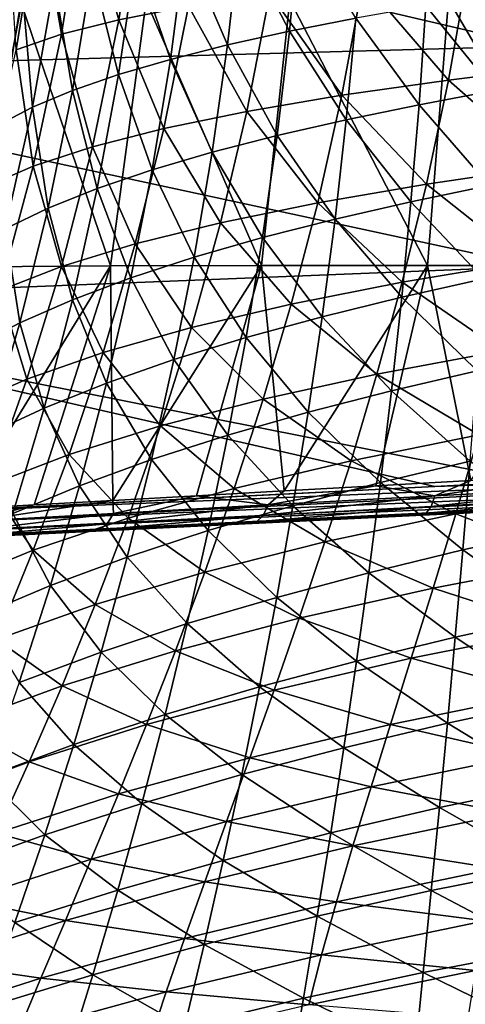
# Model space of a CAD drawing. Header units: metres. Extents: x -28 to 111, y -27 to 27.
# Tile 23 of 55: x 27.67 to 32.72, y -15.98 to -4.81. Entities that reach past the tile are written whole.
import ezdxf

# ---------------------------------------------------------------- set-up
doc = ezdxf.new("R2010")
doc.units = ezdxf.units.M
doc.layers.add('solid_13061041_XXX', color=7, linetype='CONTINUOUS')

msp = doc.modelspace()

# ---------------------------------------------------------------- linework, layer by layer
at = {"layer": 'solid_13061041_XXX'}
for points in [[(33.510155, -5.105818, 35.028637), (33.510235, -2.563626, 35.381603), (23.249981, -2.710148, 35.363567)], [(33.510155, -5.105818, 35.028637), (23.249981, -2.710148, 35.363567), (23.249947, -5.39162, 34.956486)], [(28.391033, -3.393933, -84.567902), (29.028175, -3.284343, -82.121216), (28.791363, -4.807167, -81.947876)], [(28.791363, -4.807167, -81.947876), (29.028175, -3.284343, -82.121216), (29.579004, -4.651485, -79.545013)], [(27.892063, -3.509909, -87.037109), (28.391033, -3.393933, -84.567902), (28.140038, -4.972202, -84.378151)], [(28.140038, -4.972202, -84.378151), (28.391033, -3.393933, -84.567902), (28.791363, -4.807167, -81.947876)], [(27.531445, -3.632457, -89.520554), (27.892063, -3.509909, -87.037109), (27.625582, -5.147481, -86.826897)], [(27.625582, -5.147481, -86.826897), (27.892063, -3.509909, -87.037109), (28.140038, -4.972202, -84.378151)], [(30.162539, -3.851276, -15.502929), (30.724815, -4.937198, -16.218222), (30.838799, -3.731678, -16.080326)], [(30.838799, -3.731678, -16.080326), (30.724815, -4.937198, -16.218222), (31.476862, -4.790517, -16.728619)], [(29.542231, -3.976375, -14.870833), (30.021154, -5.093445, -15.648721), (30.162539, -3.851276, -15.502929)], [(30.162539, -3.851276, -15.502929), (30.021154, -5.093445, -15.648721), (30.724815, -4.937198, -16.218222)], [(28.982288, -4.107263, -14.191019), (29.373552, -5.257413, -15.024605), (29.542231, -3.976375, -14.870833)], [(29.542231, -3.976375, -14.870833), (29.373552, -5.257413, -15.024605), (30.021154, -5.093445, -15.648721)], [(28.486586, -4.243677, -13.470989), (28.786547, -5.429557, -14.35325), (28.982288, -4.107263, -14.191019)], [(28.982288, -4.107263, -14.191019), (28.786547, -5.429557, -14.35325), (29.373552, -5.257413, -15.024605)], [(28.058765, -4.387132, -12.718451), (28.264114, -5.60961, -13.64257), (28.486586, -4.243677, -13.470989)], [(28.486586, -4.243677, -13.470989), (28.264114, -5.60961, -13.64257), (28.786547, -5.429557, -14.35325)], [(31.560253, -4.365356, -74.857277), (32.749992, -4.23317, -72.59024), (32.527786, -5.49074, -72.373367)], [(32.527786, -5.49074, -72.373367), (32.749992, -4.23317, -72.59024), (33.865128, -5.326457, -70.177155)], [(27.702465, -4.538313, -11.941039), (27.809856, -5.79963, -12.900834), (28.058765, -4.387132, -12.718451)], [(28.058765, -4.387132, -12.718451), (27.809856, -5.79963, -12.900834), (28.264114, -5.60961, -13.64257)], [(30.502338, -4.504379, -77.17852), (31.560253, -4.365356, -74.857277), (31.319067, -5.66385, -74.630806)], [(31.319067, -5.66385, -74.630806), (31.560253, -4.365356, -74.857277), (32.527786, -5.49074, -72.373367)], [(27.419493, -4.695155, -11.145884), (27.427408, -6.000593, -12.136163), (27.702465, -4.538313, -11.941039)], [(27.702465, -4.538313, -11.941039), (27.427408, -6.000593, -12.136163), (27.809856, -5.79963, -12.900834)], [(29.579004, -4.651485, -79.545013), (30.502338, -4.504379, -77.17852), (30.24206, -5.846821, -76.94014)], [(30.24206, -5.846821, -76.94014), (30.502338, -4.504379, -77.17852), (31.319067, -5.66385, -74.630806)], [(30.726957, -4.585689, 25.455555), (32.525864, -4.57866, 26.540871), (32.287476, -7.593691, 26.958366)], [(32.269424, -4.649891, -17.175396), (33.046631, -5.610672, -17.698078), (33.09417, -4.517444, -17.554752)], [(32.525864, -4.57866, 26.540871), (34.29792, -7.594015, 27.781258), (32.287476, -7.593691, 26.958366)], [(32.525864, -4.57866, 26.540871), (34.459316, -4.573559, 27.356619), (34.29792, -7.594015, 27.781258)], [(26.495842, -4.623089, 20.815905), (27.679371, -4.607428, 22.564604), (27.189775, -7.610851, 22.895208)], [(27.679371, -4.607428, 22.564604), (28.696032, -7.60027, 24.494652), (27.189775, -7.610851, 22.895208)], [(27.679371, -4.607428, 22.564604), (29.099981, -4.595119, 24.121456), (28.696032, -7.60027, 24.494652)], [(29.099981, -4.595119, 24.121456), (30.407406, -7.595163, 25.85684), (28.696032, -7.60027, 24.494652)], [(28.791363, -4.807167, -81.947876), (29.579004, -4.651485, -79.545013), (29.299213, -6.041277, -79.291939)], [(29.099981, -4.595119, 24.121456), (30.726957, -4.585689, 25.455555), (30.407406, -7.595163, 25.85684)], [(29.299213, -6.041277, -79.291939), (29.579004, -4.651485, -79.545013), (30.24206, -5.846821, -76.94014)], [(30.726957, -4.585689, 25.455555), (32.287476, -7.593691, 26.958366), (30.407406, -7.595163, 25.85684)], [(31.476862, -4.790517, -16.728619), (32.192226, -5.7709, -17.32938), (32.269424, -4.649891, -17.175396)], [(32.269424, -4.649891, -17.175396), (32.192226, -5.7709, -17.32938), (33.046631, -5.610672, -17.698078)], [(30.724815, -4.937198, -16.218222), (31.368465, -5.941486, -16.893589), (31.476862, -4.790517, -16.728619)], [(31.476862, -4.790517, -16.728619), (31.368465, -5.941486, -16.893589), (32.192226, -5.7709, -17.32938)], [(28.140038, -4.972202, -84.378151), (28.791363, -4.807167, -81.947876), (28.49118, -6.247892, -81.676979)], [(28.49118, -6.247892, -81.676979), (28.791363, -4.807167, -81.947876), (29.299213, -6.041277, -79.291939)], [(27.625582, -5.147481, -86.826897), (28.140038, -4.972202, -84.378151), (27.818045, -6.467695, -84.085991)], [(27.818045, -6.467695, -84.085991), (28.140038, -4.972202, -84.378151), (28.49118, -6.247892, -81.676979)], [(30.021154, -5.093445, -15.648721), (30.584183, -6.119918, -16.394377), (30.724815, -4.937198, -16.218222)], [(30.724815, -4.937198, -16.218222), (30.584183, -6.119918, -16.394377), (31.368465, -5.941486, -16.893589)], [(33.509815, -7.60566, 34.444481), (33.510155, -5.105818, 35.028637), (23.249947, -5.39162, 34.956486)], [(29.373552, -5.257413, -15.024605), (29.84749, -6.3106, -15.836521), (30.021154, -5.093445, -15.648721)], [(30.021154, -5.093445, -15.648721), (29.84749, -6.3106, -15.836521), (30.584183, -6.119918, -16.394377)], [(27.279799, -6.701857, -86.509697), (27.625582, -5.147481, -86.826897), (27.818045, -6.467695, -84.085991)], [(28.786547, -5.429557, -14.35325), (29.166517, -6.511374, -15.224439), (29.373552, -5.257413, -15.024605)], [(29.373552, -5.257413, -15.024605), (29.166517, -6.511374, -15.224439), (29.84749, -6.3106, -15.836521)], [(32.527786, -5.49074, -72.373367), (33.865128, -5.326457, -70.177155), (33.636234, -6.473273, -69.89856)], [(33.509815, -7.60566, 34.444481), (23.249947, -5.39162, 34.956486), (23.249798, -8.019179, 34.283031)], [(28.264114, -5.60961, -13.64257), (28.545885, -6.722896, -14.565805), (28.786547, -5.429557, -14.35325)], [(28.786547, -5.429557, -14.35325), (28.545885, -6.722896, -14.565805), (29.166517, -6.511374, -15.224439)], [(31.319067, -5.66385, -74.630806), (32.527786, -5.49074, -72.373367), (32.27602, -6.673394, -72.081535)], [(32.27602, -6.673394, -72.081535), (32.527786, -5.49074, -72.373367), (33.636234, -6.473273, -69.89856)], [(27.809856, -5.79963, -12.900834), (27.989677, -6.944945, -13.868817), (28.264114, -5.60961, -13.64257)], [(28.264114, -5.60961, -13.64257), (27.989677, -6.944945, -13.868817), (28.545885, -6.722896, -14.565805)], [(30.24206, -5.846821, -76.94014), (31.319067, -5.66385, -74.630806), (31.043848, -6.885319, -74.323845)], [(31.043848, -6.885319, -74.323845), (31.319067, -5.66385, -74.630806), (32.27602, -6.673394, -72.081535)], [(32.192226, -5.7709, -17.32938), (32.989231, -6.687097, -17.870256), (33.046631, -5.610672, -17.698078)], [(27.427408, -6.000593, -12.136163), (27.5014, -7.18014, -13.142211), (27.809856, -5.79963, -12.900834)], [(27.809856, -5.79963, -12.900834), (27.5014, -7.18014, -13.142211), (27.989677, -6.944945, -13.868817)], [(31.368465, -5.941486, -16.893589), (32.100597, -6.872421, -17.514711), (32.192226, -5.7709, -17.32938)], [(32.192226, -5.7709, -17.32938), (32.100597, -6.872421, -17.514711), (32.989231, -6.687097, -17.870256)], [(29.299213, -6.041277, -79.291939), (30.24206, -5.846821, -76.94014), (29.942577, -7.110329, -76.615784)], [(29.942577, -7.110329, -76.615784), (30.24206, -5.846821, -76.94014), (31.043848, -6.885319, -74.323845)], [(30.584183, -6.119918, -16.394377), (31.240938, -7.070299, -17.092857), (31.368465, -5.941486, -16.893589)], [(31.368465, -5.941486, -16.893589), (31.240938, -7.070299, -17.092857), (32.100597, -6.872421, -17.514711)], [(28.49118, -6.247892, -81.676979), (29.299213, -6.041277, -79.291939), (28.974325, -7.350395, -78.947472)], [(28.974325, -7.350395, -78.947472), (29.299213, -6.041277, -79.291939), (29.942577, -7.110329, -76.615784)], [(29.84749, -6.3106, -15.836521), (30.419474, -7.277884, -16.60817), (30.584183, -6.119918, -16.394377)], [(30.584183, -6.119918, -16.394377), (30.419474, -7.277884, -16.60817), (31.240938, -7.070299, -17.092857)], [(27.818045, -6.467695, -84.085991), (28.49118, -6.247892, -81.676979), (28.13929, -7.606365, -81.309456)], [(28.13929, -7.606365, -81.309456), (28.49118, -6.247892, -81.676979), (28.974325, -7.350395, -78.947472)], [(29.166517, -6.511374, -15.224439), (29.644421, -7.50047, -16.065699), (29.84749, -6.3106, -15.836521)], [(29.84749, -6.3106, -15.836521), (29.644421, -7.50047, -16.065699), (30.419474, -7.277884, -16.60817)], [(27.279799, -6.701857, -86.509697), (27.818045, -6.467695, -84.085991), (27.437025, -7.879503, -83.692184)], [(27.437025, -7.879503, -83.692184), (27.818045, -6.467695, -84.085991), (28.13929, -7.606365, -81.309456)], [(32.27602, -6.673394, -72.081535), (33.636234, -6.473273, -69.89856), (33.389103, -7.551318, -69.551804)], [(28.545885, -6.722896, -14.565805), (28.924261, -7.735644, -15.469713), (29.166517, -6.511374, -15.224439)], [(29.166517, -6.511374, -15.224439), (28.924261, -7.735644, -15.469713), (29.644421, -7.50047, -16.065699)], [(31.043848, -6.885319, -74.323845), (32.27602, -6.673394, -72.081535), (32.002598, -7.784841, -71.715973)], [(32.002598, -7.784841, -71.715973), (32.27602, -6.673394, -72.081535), (33.389103, -7.551318, -69.551804)], [(32.100597, -6.872421, -17.514711), (32.923378, -7.746361, -18.070536), (32.989231, -6.687097, -17.870256)], [(27.989677, -6.944945, -13.868817), (28.263653, -7.984299, -14.828093), (28.545885, -6.722896, -14.565805)], [(28.545885, -6.722896, -14.565805), (28.263653, -7.984299, -14.828093), (28.924261, -7.735644, -15.469713)], [(29.942577, -7.110329, -76.615784), (31.043848, -6.885319, -74.323845), (30.742897, -8.033267, -73.937531)], [(30.742897, -8.033267, -73.937531), (31.043848, -6.885319, -74.323845), (32.002598, -7.784841, -71.715973)], [(31.240938, -7.070299, -17.092857), (31.996256, -7.954047, -17.730524), (32.100597, -6.872421, -17.514711)], [(32.100597, -6.872421, -17.514711), (31.996256, -7.954047, -17.730524), (32.923378, -7.746361, -18.070536)], [(27.5014, -7.18014, -13.142211), (27.666767, -8.246305, -14.149179), (27.989677, -6.944945, -13.868817)], [(27.989677, -6.944945, -13.868817), (27.666767, -8.246305, -14.149179), (28.263653, -7.984299, -14.828093)], [(28.974325, -7.350395, -78.947472), (29.942577, -7.110329, -76.615784), (29.61261, -8.298101, -76.206474)], [(29.61261, -8.298101, -76.206474), (29.942577, -7.110329, -76.615784), (30.742897, -8.033267, -73.937531)], [(30.419474, -7.277884, -16.60817), (31.096312, -8.176488, -17.325457), (31.240938, -7.070299, -17.092857)], [(31.240938, -7.070299, -17.092857), (31.096312, -8.176488, -17.325457), (31.996256, -7.954047, -17.730524)], [(27.5014, -7.18014, -13.142211), (27.136978, -8.524856, -13.442089), (27.666767, -8.246305, -14.149179)], [(28.13929, -7.606365, -81.309456), (28.974325, -7.350395, -78.947472), (28.613499, -8.581625, -78.512535)], [(28.613499, -8.581625, -78.512535), (28.974325, -7.350395, -78.947472), (29.61261, -8.298101, -76.206474)], [(29.644421, -7.50047, -16.065699), (30.233028, -8.410547, -16.858549), (30.419474, -7.277884, -16.60817)], [(30.419474, -7.277884, -16.60817), (30.233028, -8.410547, -16.858549), (31.096312, -8.176488, -17.325457)], [(28.924261, -7.735644, -15.469713), (29.414579, -8.662396, -16.335144), (29.644421, -7.50047, -16.065699)], [(29.644421, -7.50047, -16.065699), (29.414579, -8.662396, -16.335144), (30.233028, -8.410547, -16.858549)], [(30.407406, -7.595163, 25.85684), (32.287476, -7.593691, 26.958366), (30.664011, -10.150841, 26.772757)], [(32.287476, -7.593691, 26.958366), (31.702639, -10.093256, 27.323538), (30.664011, -10.150841, 26.772757)], [(32.287476, -7.593691, 26.958366), (32.779362, -10.034121, 27.799271), (31.702639, -10.093256, 27.323538)], [(32.002598, -7.784841, -71.715973), (33.389103, -7.551318, -69.551804), (33.131073, -8.56456, -69.138161)], [(32.287476, -7.593691, 26.958366), (34.29792, -7.594015, 27.781258), (32.779362, -10.034121, 27.799271)], [(33.454952, -10.044647, 33.632374), (33.509815, -7.60566, 34.444481), (23.249798, -8.019179, 34.283031)], [(28.696032, -7.60027, 24.494652), (27.830873, -10.310862, 24.704079), (26.997475, -10.358951, 23.889277)], [(27.189775, -7.610851, 22.895208), (28.696032, -7.60027, 24.494652), (26.997475, -10.358951, 23.889277)], [(27.437025, -7.879503, -83.692184), (28.13929, -7.606365, -81.309456), (27.745321, -8.884847, -80.846092)], [(27.745321, -8.884847, -80.846092), (28.13929, -7.606365, -81.309456), (28.613499, -8.581625, -78.512535)], [(28.696032, -7.60027, 24.494652), (28.72296, -10.259956, 25.459179), (27.830873, -10.310862, 24.704079)], [(28.696032, -7.60027, 24.494652), (30.407406, -7.595163, 25.85684), (28.72296, -10.259956, 25.459179)], [(30.407406, -7.595163, 25.85684), (29.669014, -10.206517, 26.150095), (28.72296, -10.259956, 25.459179)], [(30.407406, -7.595163, 25.85684), (30.664011, -10.150841, 26.772757), (29.669014, -10.206517, 26.150095)], [(28.263653, -7.984299, -14.828093), (28.649693, -8.929413, -15.75929), (28.924261, -7.735644, -15.469713)], [(28.924261, -7.735644, -15.469713), (28.649693, -8.929413, -15.75929), (29.414579, -8.662396, -16.335144)], [(30.742897, -8.033267, -73.937531), (32.002598, -7.784841, -71.715973), (31.715239, -8.828943, -71.27787)], [(31.715239, -8.828943, -71.27787), (32.002598, -7.784841, -71.715973), (33.131073, -8.56456, -69.138161)], [(31.996256, -7.954047, -17.730524), (32.850407, -8.788456, -18.298058), (32.923378, -7.746361, -18.070536)], [(27.007107, -9.209245, -83.19738), (27.437025, -7.879503, -83.692184), (27.745321, -8.884847, -80.846092)], [(32.370266, -10.099738, 33.603802), (23.249798, -8.019179, 34.283031), (22.957048, -10.578289, 33.342453)], [(32.370266, -10.099738, 33.603802), (33.454952, -10.044647, 33.632374), (23.249798, -8.019179, 34.283031)], [(27.666767, -8.246305, -14.149179), (27.943018, -9.212741, -15.138968), (28.263653, -7.984299, -14.828093)], [(28.263653, -7.984299, -14.828093), (27.943018, -9.212741, -15.138968), (28.649693, -8.929413, -15.75929)], [(29.61261, -8.298101, -76.206474), (30.742897, -8.033267, -73.937531), (30.424339, -9.111357, -73.472961)], [(30.424339, -9.111357, -73.472961), (30.742897, -8.033267, -73.937531), (31.715239, -8.828943, -71.27787)], [(31.096312, -8.176488, -17.325457), (31.880836, -9.015798, -17.975822), (31.996256, -7.954047, -17.730524)], [(31.996256, -7.954047, -17.730524), (31.880836, -9.015798, -17.975822), (32.850407, -8.788456, -18.298058)], [(27.136978, -8.524856, -13.442089), (27.298788, -9.512375, -14.482545), (27.666767, -8.246305, -14.149179)], [(27.666767, -8.246305, -14.149179), (27.298788, -9.512375, -14.482545), (27.943018, -9.212741, -15.138968)], [(30.233028, -8.410547, -16.858549), (30.93652, -9.260085, -17.590267), (31.096312, -8.176488, -17.325457)], [(31.096312, -8.176488, -17.325457), (30.93652, -9.260085, -17.590267), (31.880836, -9.015798, -17.975822)], [(28.613499, -8.581625, -78.512535), (29.61261, -8.298101, -76.206474), (29.260702, -9.413501, -75.713219)], [(29.260702, -9.413501, -75.713219), (29.61261, -8.298101, -76.206474), (30.424339, -9.111357, -73.472961)], [(29.414579, -8.662396, -16.335144), (30.027084, -9.517924, -17.144302), (30.233028, -8.410547, -16.858549)], [(30.233028, -8.410547, -16.858549), (30.027084, -9.517924, -17.144302), (30.93652, -9.260085, -17.590267)], [(27.745321, -8.884847, -80.846092), (28.613499, -8.581625, -78.512535), (28.225735, -9.737926, -77.988022)], [(28.225735, -9.737926, -77.988022), (28.613499, -8.581625, -78.512535), (29.260702, -9.413501, -75.713219)], [(31.715239, -8.828943, -71.27787), (33.131073, -8.56456, -69.138161), (32.869244, -9.516981, -68.658836)], [(28.649693, -8.929413, -15.75929), (29.160505, -9.796336, -16.643574), (29.414579, -8.662396, -16.335144)], [(29.414579, -8.662396, -16.335144), (29.160505, -9.796336, -16.643574), (30.027084, -9.517924, -17.144302)], [(31.880836, -9.015798, -17.975822), (32.771656, -9.813375, -18.551964), (32.850407, -8.788456, -18.298058)], [(27.007107, -9.209245, -83.19738), (27.745321, -8.884847, -80.846092), (27.318752, -10.08578, -80.287659)], [(27.318752, -10.08578, -80.287659), (27.745321, -8.884847, -80.846092), (28.225735, -9.737926, -77.988022)], [(27.943018, -9.212741, -15.138968), (28.345648, -10.092514, -16.091841), (28.649693, -8.929413, -15.75929)], [(28.649693, -8.929413, -15.75929), (28.345648, -10.092514, -16.091841), (29.160505, -9.796336, -16.643574)], [(30.424339, -9.111357, -73.472961), (31.715239, -8.828943, -71.27787), (31.421421, -9.809583, -70.768364)], [(31.421421, -9.809583, -70.768364), (31.715239, -8.828943, -71.27787), (32.869244, -9.516981, -68.658836)], [(30.93652, -9.260085, -17.590267), (31.755976, -10.057694, -18.249607), (31.880836, -9.015798, -17.975822)], [(31.880836, -9.015798, -17.975822), (31.755976, -10.057694, -18.249607), (32.771656, -9.813375, -18.551964)], [(29.260702, -9.413501, -75.713219), (30.424339, -9.111357, -73.472961), (30.096043, -10.12328, -72.931198)], [(30.096043, -10.12328, -72.931198), (30.424339, -9.111357, -73.472961), (31.421421, -9.809583, -70.768364)], [(27.298788, -9.512375, -14.482545), (27.587095, -10.407862, -15.497103), (27.943018, -9.212741, -15.138968)], [(27.943018, -9.212741, -15.138968), (27.587095, -10.407862, -15.497103), (28.345648, -10.092514, -16.091841)], [(30.027084, -9.517924, -17.144302), (30.763502, -10.321126, -17.886173), (30.93652, -9.260085, -17.590267)], [(30.93652, -9.260085, -17.590267), (30.763502, -10.321126, -17.886173), (31.755976, -10.057694, -18.249607)], [(28.225735, -9.737926, -77.988022), (29.260702, -9.413501, -75.713219), (28.895151, -10.459934, -75.136963)], [(28.895151, -10.459934, -75.136963), (29.260702, -9.413501, -75.713219), (30.096043, -10.12328, -72.931198)], [(29.160505, -9.796336, -16.643574), (29.803883, -10.600032, -17.464214), (30.027084, -9.517924, -17.144302)], [(30.027084, -9.517924, -17.144302), (29.803883, -10.600032, -17.464214), (30.763502, -10.321126, -17.886173)], [(31.421421, -9.809583, -70.768364), (32.869244, -9.516981, -68.658836), (32.608505, -10.412679, -68.114403)], [(32.608505, -10.412679, -68.114403), (32.869244, -9.516981, -68.658836), (34.208221, -10.116741, -66.102333)], [(32.370266, -10.099738, 33.603802), (26.422136, -10.401994, 33.442165), (40.35593, -9.827921, 33.73822)], [(40.35593, -9.827921, 33.73822), (26.422136, -10.401994, 33.442165), (26.675045, -10.516383, 33.373386)], [(40.363914, -9.933969, 33.628201), (40.35593, -9.827921, 33.73822), (26.675045, -10.516383, 33.373386)], [(27.318752, -10.08578, -80.287659), (28.225735, -9.737926, -77.988022), (27.819775, -10.822315, -77.374779)], [(27.819775, -10.822315, -77.374779), (28.225735, -9.737926, -77.988022), (28.895151, -10.459934, -75.136963)], [(28.345648, -10.092514, -16.091841), (28.884739, -10.902245, -16.989698), (29.160505, -9.796336, -16.643574)], [(29.160505, -9.796336, -16.643574), (28.884739, -10.902245, -16.989698), (29.803883, -10.600032, -17.464214)], [(30.096043, -10.12328, -72.931198), (31.421421, -9.809583, -70.768364), (31.126362, -10.730813, -70.187981)], [(31.126362, -10.730813, -70.187981), (31.421421, -9.809583, -70.768364), (32.608505, -10.412679, -68.114403)], [(31.755976, -10.057694, -18.249607), (32.688457, -10.821115, -18.831394), (32.771656, -9.813375, -18.551964)], [(33.454952, -10.044647, 33.632374), (32.370266, -10.099738, 33.603802), (40.35593, -9.827921, 33.73822)], [(32.771656, -9.813375, -18.551964), (32.688457, -10.821115, -18.831394), (33.766392, -10.584559, -19.050325)], [(40.363914, -9.933969, 33.628201), (26.675045, -10.516383, 33.373386), (26.682878, -10.615, 33.264637)], [(40.370693, -10.001769, 33.491192), (40.363914, -9.933969, 33.628201), (26.682878, -10.615, 33.264637)], [(40.370693, -10.001769, 33.491192), (26.660578, -10.700783, 32.986118), (39.385571, -10.073754, 33.315178)], [(40.370693, -10.001769, 33.491192), (26.6896, -10.677714, 33.131844), (26.660578, -10.700783, 32.986118)], [(40.370693, -10.001769, 33.491192), (26.682878, -10.615, 33.264637), (26.6896, -10.677714, 33.131844)], [(32.370529, -10.20767, 27.705017), (31.702639, -10.093256, 27.323538), (32.779362, -10.034121, 27.799271)], [(32.370529, -10.20767, 27.705017), (32.779362, -10.034121, 27.799271), (33.888515, -9.973757, 28.197258)], [(34.36512, -10.100685, 28.411165), (32.370529, -10.20767, 27.705017), (33.888515, -9.973757, 28.197258)], [(32.370266, -10.099738, 33.603802), (22.957048, -10.578289, 33.342453), (26.422136, -10.401994, 33.442165)], [(39.385571, -10.073754, 33.315178), (26.660578, -10.700783, 32.986118), (38.540813, -10.11538, 29.461309)], [(26.660578, -10.700783, 32.986118), (37.326057, -10.175238, 29.389183), (38.540813, -10.11538, 29.461309)], [(26.868811, -11.211684, -79.63488), (27.318752, -10.08578, -80.287659), (27.819775, -10.822315, -77.374779)], [(27.587095, -10.407862, -15.497103), (28.014961, -11.224787, -16.466042), (28.345648, -10.092514, -16.091841)], [(28.345648, -10.092514, -16.091841), (28.014961, -11.224787, -16.466042), (28.884739, -10.902245, -16.989698)], [(28.895151, -10.459934, -75.136963), (30.096043, -10.12328, -72.931198), (29.763601, -11.072985, -72.312706)], [(30.481375, -10.310315, 26.749647), (29.669014, -10.206517, 26.150095), (30.664011, -10.150841, 26.772757)], [(29.763601, -11.072985, -72.312706), (30.096043, -10.12328, -72.931198), (31.126362, -10.730813, -70.187981)], [(30.481375, -10.310315, 26.749647), (30.664011, -10.150841, 26.772757), (31.702639, -10.093256, 27.323538)], [(32.370529, -10.20767, 27.705017), (30.481375, -10.310315, 26.749647), (31.702639, -10.093256, 27.323538)], [(30.763502, -10.321126, -17.886173), (31.623302, -11.079759, -18.550882), (31.755976, -10.057694, -18.249607)], [(31.755976, -10.057694, -18.249607), (31.623302, -11.079759, -18.550882), (32.688457, -10.821115, -18.831394)], [(32.329617, -10.32862, 27.813711), (32.370529, -10.20767, 27.705017), (34.36512, -10.100685, 28.411165)], [(34.339272, -10.223369, 28.522511), (32.329617, -10.32862, 27.813711), (34.36512, -10.100685, 28.411165)], [(32.608505, -10.412679, -68.114403), (34.208221, -10.116741, -66.102333), (33.985386, -10.939732, -65.532509)], [(26.660578, -10.700783, 32.986118), (36.120605, -10.234637, 29.230545), (37.326057, -10.175238, 29.389183)], [(26.660578, -10.700783, 32.986118), (34.93066, -10.293272, 28.986361), (36.120605, -10.234637, 29.230545)], [(27.143578, -10.495377, 24.152765), (27.830873, -10.310862, 24.704079), (28.72296, -10.259956, 25.459179)], [(28.729086, -10.406804, 25.559484), (27.143578, -10.495377, 24.152765), (28.72296, -10.259956, 25.459179)], [(28.729086, -10.406804, 25.559484), (28.72296, -10.259956, 25.459179), (29.669014, -10.206517, 26.150095)], [(30.481375, -10.310315, 26.749647), (28.729086, -10.406804, 25.559484), (29.669014, -10.206517, 26.150095)], [(30.425396, -10.429181, 26.85383), (30.481375, -10.310315, 26.749647), (32.370529, -10.20767, 27.705017)], [(32.329617, -10.32862, 27.813711), (30.425396, -10.429181, 26.85383), (32.370529, -10.20767, 27.705017)], [(34.339272, -10.223369, 28.522511), (34.301975, -10.301453, 28.666138), (32.273556, -10.404452, 27.952362)], [(34.339272, -10.223369, 28.522511), (32.273556, -10.404452, 27.952362), (32.329617, -10.32862, 27.813711)], [(26.660578, -10.700783, 32.986118), (33.762463, -10.350835, 28.658052), (34.93066, -10.293272, 28.986361)], [(26.660578, -10.700783, 32.986118), (32.621937, -10.407035, 28.247458), (33.762463, -10.350835, 28.658052)], [(27.143578, -10.495377, 24.152765), (26.997475, -10.358951, 23.889277), (27.830873, -10.310862, 24.704079)], [(28.658287, -10.523273, 25.657156), (28.729086, -10.406804, 25.559484), (30.481375, -10.310315, 26.749647)], [(30.425396, -10.429181, 26.85383), (28.658287, -10.523273, 25.657156), (30.481375, -10.310315, 26.749647)], [(29.803883, -10.600032, -17.464214), (30.579197, -11.359643, -18.212057), (30.763502, -10.321126, -17.886173)], [(32.329617, -10.32862, 27.813711), (32.273556, -10.404452, 27.952362), (30.351057, -10.502332, 26.98513)], [(32.329617, -10.32862, 27.813711), (30.351057, -10.502332, 26.98513), (30.425396, -10.429181, 26.85383)], [(30.763502, -10.321126, -17.886173), (30.579197, -11.359643, -18.212057), (31.623302, -11.079759, -18.550882)], [(32.273556, -10.404452, 27.952362), (34.301975, -10.301453, 28.666138), (32.621937, -10.407035, 28.247458)], [(34.301975, -10.301453, 28.666138), (33.762463, -10.350835, 28.658052), (32.621937, -10.407035, 28.247458)], [(26.660578, -10.700783, 32.986118), (31.51494, -10.461583, 27.756857), (32.621937, -10.407035, 28.247458)], [(26.660578, -10.700783, 32.986118), (30.447266, -10.514193, 27.189005), (31.51494, -10.461583, 27.756857)], [(27.058514, -10.609182, 24.241814), (27.143578, -10.495377, 24.152765), (28.729086, -10.406804, 25.559484)], [(28.658287, -10.523273, 25.657156), (27.058514, -10.609182, 24.241814), (28.729086, -10.406804, 25.559484)], [(27.587095, -10.407862, -15.497103), (27.198994, -11.569304, -15.90117), (28.014961, -11.224787, -16.466042)], [(27.819775, -10.822315, -77.374779), (28.895151, -10.459934, -75.136963), (28.521967, -11.441176, -74.478127)], [(28.521967, -11.441176, -74.478127), (28.895151, -10.459934, -75.136963), (29.763601, -11.072985, -72.312706)], [(30.425396, -10.429181, 26.85383), (30.351057, -10.502332, 26.98513), (28.566475, -10.593368, 25.778706)], [(30.425396, -10.429181, 26.85383), (28.566475, -10.593368, 25.778706), (28.658287, -10.523273, 25.657156)], [(30.351057, -10.502332, 26.98513), (32.273556, -10.404452, 27.952362), (30.447266, -10.514193, 27.189005)], [(32.273556, -10.404452, 27.952362), (31.51494, -10.461583, 27.756857), (30.447266, -10.514193, 27.189005)], [(31.126362, -10.730813, -70.187981), (32.608505, -10.412679, -68.114403), (32.352589, -11.25581, -67.505089)], [(32.273556, -10.404452, 27.952362), (32.621937, -10.407035, 28.247458), (31.51494, -10.461583, 27.756857)], [(32.352589, -11.25581, -67.505089), (32.608505, -10.412679, -68.114403), (33.985386, -10.939732, -65.532509)], [(26.660578, -10.700783, 32.986118), (29.42481, -10.564574, 26.547321), (30.447266, -10.514193, 27.189005)], [(26.660578, -10.700783, 32.986118), (28.453009, -10.61246, 25.835594), (29.42481, -10.564574, 26.547321)], [(28.658287, -10.523273, 25.657156), (28.566475, -10.593368, 25.778706), (26.95038, -10.675919, 24.351223)], [(28.658287, -10.523273, 25.657156), (26.95038, -10.675919, 24.351223), (27.058514, -10.609182, 24.241814)], [(26.95038, -10.675919, 24.351223), (28.566475, -10.593368, 25.778706), (27.536892, -10.657602, 25.057976)], [(28.566475, -10.593368, 25.778706), (28.453009, -10.61246, 25.835594), (27.536892, -10.657602, 25.057976)], [(28.566475, -10.593368, 25.778706), (29.42481, -10.564574, 26.547321), (28.453009, -10.61246, 25.835594)], [(28.566475, -10.593368, 25.778706), (30.351057, -10.502332, 26.98513), (29.42481, -10.564574, 26.547321)], [(28.884739, -10.902245, -16.989698), (29.565659, -11.656887, -17.817068), (29.803883, -10.600032, -17.464214)], [(30.351057, -10.502332, 26.98513), (30.447266, -10.514193, 27.189005), (29.42481, -10.564574, 26.547321)], [(29.803883, -10.600032, -17.464214), (29.565659, -11.656887, -17.817068), (30.579197, -11.359643, -18.212057)], [(32.688457, -10.821115, -18.831394), (33.730774, -11.565555, -19.334267), (33.766392, -10.584559, -19.050325)], [(26.660578, -10.700783, 32.986118), (27.536892, -10.657602, 25.057976), (28.453009, -10.61246, 25.835594)], [(26.868811, -11.211684, -79.63488), (27.819775, -10.822315, -77.374779), (27.402117, -11.838326, -76.673149)], [(27.402117, -11.838326, -76.673149), (27.819775, -10.822315, -77.374779), (28.521967, -11.441176, -74.478127)], [(29.763601, -11.072985, -72.312706), (31.126362, -10.730813, -70.187981), (30.834095, -11.59678, -69.536919)], [(30.834095, -11.59678, -69.536919), (31.126362, -10.730813, -70.187981), (32.352589, -11.25581, -67.505089)], [(31.623302, -11.079759, -18.550882), (32.602119, -11.811689, -19.135509), (32.688457, -10.821115, -18.831394)], [(32.688457, -10.821115, -18.831394), (32.602119, -11.811689, -19.135509), (33.730774, -11.565555, -19.334267)], [(28.014961, -11.224787, -16.466042), (28.589821, -11.98008, -17.372231), (28.884739, -10.902245, -16.989698)], [(28.884739, -10.902245, -16.989698), (28.589821, -11.98008, -17.372231), (29.565659, -11.656887, -17.817068)], [(32.352589, -11.25581, -67.505089), (33.985386, -10.939732, -65.532509), (33.772354, -11.71684, -64.903725)], [(28.521967, -11.441176, -74.478127), (29.763601, -11.072985, -72.312706), (29.431412, -11.964555, -71.617645)], [(29.431412, -11.964555, -71.617645), (29.763601, -11.072985, -72.312706), (30.834095, -11.59678, -69.536919)], [(30.579197, -11.359643, -18.212057), (31.484417, -12.082045, -18.878677), (31.623302, -11.079759, -18.550882)], [(31.623302, -11.079759, -18.550882), (31.484417, -12.082045, -18.878677), (32.602119, -11.811689, -19.135509)], [(27.198994, -11.569304, -15.90117), (27.660461, -12.326068, -16.880564), (28.014961, -11.224787, -16.466042)], [(28.014961, -11.224787, -16.466042), (27.660461, -12.326068, -16.880564), (28.589821, -11.98008, -17.372231)], [(30.834095, -11.59678, -69.536919), (32.352589, -11.25581, -67.505089), (32.105213, -12.050531, -66.831123)], [(32.105213, -12.050531, -66.831123), (32.352589, -11.25581, -67.505089), (33.772354, -11.71684, -64.903725)], [(29.565659, -11.656887, -17.817068), (30.385483, -12.375711, -18.566837), (30.579197, -11.359643, -18.212057)], [(30.579197, -11.359643, -18.212057), (30.385483, -12.375711, -18.566837), (31.484417, -12.082045, -18.878677)], [(27.402117, -11.838326, -76.673149), (28.521967, -11.441176, -74.478127), (28.145975, -12.361195, -73.736832)], [(28.145975, -12.361195, -73.736832), (28.521967, -11.441176, -74.478127), (29.431412, -11.964555, -71.617645)], [(29.431412, -11.964555, -71.617645), (30.834095, -11.59678, -69.536919), (30.548647, -12.41163, -68.815353)], [(30.548647, -12.41163, -68.815353), (30.834095, -11.59678, -69.536919), (32.105213, -12.050531, -66.831123)], [(32.602119, -11.811689, -19.135509), (33.695847, -12.532284, -19.641161), (33.730774, -11.565555, -19.334267)], [(28.589821, -11.98008, -17.372231), (29.314579, -12.688558, -18.201704), (29.565659, -11.656887, -17.817068)], [(29.565659, -11.656887, -17.817068), (29.314579, -12.688558, -18.201704), (30.385483, -12.375711, -18.566837)], [(32.105213, -12.050531, -66.831123), (33.772354, -11.71684, -64.903725), (33.572224, -12.451882, -64.216011)], [(26.978085, -12.789757, -75.883232), (27.402117, -11.838326, -76.673149), (28.145975, -12.361195, -73.736832)], [(31.484417, -12.082045, -18.878677), (32.513523, -12.785503, -19.463795), (32.602119, -11.811689, -19.135509)], [(32.602119, -11.811689, -19.135509), (32.513523, -12.785503, -19.463795), (33.695847, -12.532284, -19.641161)], [(27.660461, -12.326068, -16.880564), (28.278194, -13.02986, -17.789955), (28.589821, -11.98008, -17.372231)], [(28.145975, -12.361195, -73.736832), (29.431412, -11.964555, -71.617645), (29.103855, -12.802073, -70.846161)], [(28.589821, -11.98008, -17.372231), (28.278194, -13.02986, -17.789955), (29.314579, -12.688558, -18.201704)], [(29.103855, -12.802073, -70.846161), (29.431412, -11.964555, -71.617645), (30.548647, -12.41163, -68.815353)], [(30.548647, -12.41163, -68.815353), (32.105213, -12.050531, -66.831123), (31.869715, -12.800698, -66.092529)], [(31.869715, -12.800698, -66.092529), (32.105213, -12.050531, -66.831123), (33.572224, -12.451882, -64.216011)], [(30.385483, -12.375711, -18.566837), (31.340347, -13.065044, -19.232445), (31.484417, -12.082045, -18.878677)], [(31.484417, -12.082045, -18.878677), (31.340347, -13.065044, -19.232445), (32.513523, -12.785503, -19.463795)], [(26.978085, -12.789757, -75.883232), (28.145975, -12.361195, -73.736832), (27.771988, -13.223959, -72.913208)], [(27.660461, -12.326068, -16.880564), (27.284864, -13.39627, -17.334173), (28.278194, -13.02986, -17.789955)], [(27.771988, -13.223959, -72.913208), (28.145975, -12.361195, -73.736832), (29.103855, -12.802073, -70.846161)], [(29.314579, -12.688558, -18.201704), (30.183546, -13.369901, -18.949959), (30.385483, -12.375711, -18.566837)], [(30.385483, -12.375711, -18.566837), (30.183546, -13.369901, -18.949959), (31.340347, -13.065044, -19.232445)], [(29.103855, -12.802073, -70.846161), (30.548647, -12.41163, -68.815353), (30.273638, -13.179213, -68.0233)], [(30.273638, -13.179213, -68.0233), (30.548647, -12.41163, -68.815353), (31.869715, -12.800698, -66.092529)], [(31.869715, -12.800698, -66.092529), (33.572224, -12.451882, -64.216011), (33.387016, -13.147791, -63.468807)], [(32.513523, -12.785503, -19.463795), (33.662071, -13.485325, -19.970739), (33.695847, -12.532284, -19.641161)], [(28.278194, -13.02986, -17.789955), (29.051981, -13.695655, -18.617573), (29.314579, -12.688558, -18.201704)], [(29.314579, -12.688558, -18.201704), (29.051981, -13.695655, -18.617573), (30.183546, -13.369901, -18.949959)], [(26.552996, -13.680408, -75.005127), (26.978085, -12.789757, -75.883232), (27.771988, -13.223959, -72.913208)], [(27.771988, -13.223959, -72.913208), (29.103855, -12.802073, -70.846161), (28.784906, -13.58935, -69.998253)], [(28.784906, -13.58935, -69.998253), (29.103855, -12.802073, -70.846161), (30.273638, -13.179213, -68.0233)], [(30.273638, -13.179213, -68.0233), (31.869715, -12.800698, -66.092529), (31.648319, -13.509277, -65.288734)], [(31.340347, -13.065044, -19.232445), (32.423214, -13.743264, -19.815987), (32.513523, -12.785503, -19.463795)], [(31.648319, -13.509277, -65.288734), (31.869715, -12.800698, -66.092529), (33.387016, -13.147791, -63.468807)], [(32.513523, -12.785503, -19.463795), (32.423214, -13.743264, -19.815987), (33.662071, -13.485325, -19.970739)], [(27.284864, -13.39627, -17.334173), (27.951347, -14.052197, -18.242363), (28.278194, -13.02986, -17.789955)], [(28.278194, -13.02986, -17.789955), (27.951347, -14.052197, -18.242363), (29.051981, -13.695655, -18.617573)], [(30.183546, -13.369901, -18.949959), (31.191719, -14.029582, -19.611942), (31.340347, -13.065044, -19.232445)], [(31.340347, -13.065044, -19.232445), (31.191719, -14.029582, -19.611942), (32.423214, -13.743264, -19.815987)], [(31.648319, -13.509277, -65.288734), (33.387016, -13.147791, -63.468807), (33.218563, -13.807332, -62.661407)], [(26.552996, -13.680408, -75.005127), (27.771988, -13.223959, -72.913208), (27.404388, -14.033195, -72.00721)], [(27.404388, -14.033195, -72.00721), (27.771988, -13.223959, -72.913208), (28.784906, -13.58935, -69.998253)], [(28.784906, -13.58935, -69.998253), (30.273638, -13.179213, -68.0233), (30.011553, -13.902525, -67.160187)], [(30.011553, -13.902525, -67.160187), (30.273638, -13.179213, -68.0233), (31.648319, -13.509277, -65.288734)], [(27.284864, -13.39627, -17.334173), (26.889828, -14.435952, -17.826414), (27.951347, -14.052197, -18.242363)], [(29.051981, -13.695655, -18.617573), (29.974092, -14.34312, -19.361214), (30.183546, -13.369901, -18.949959)], [(30.183546, -13.369901, -18.949959), (29.974092, -14.34312, -19.361214), (31.191719, -14.029582, -19.611942)], [(30.011553, -13.902525, -67.160187), (31.648319, -13.509277, -65.288734), (31.44306, -14.179077, -64.419052)], [(31.44306, -14.179077, -64.419052), (31.648319, -13.509277, -65.288734), (33.218563, -13.807332, -62.661407)], [(32.423214, -13.743264, -19.815987), (33.629902, -14.425261, -20.322748), (33.662071, -13.485325, -19.970739)], [(27.404388, -14.033195, -72.00721), (28.784906, -13.58935, -69.998253), (28.47736, -14.329402, -69.073364)], [(28.47736, -14.329402, -69.073364), (28.784906, -13.58935, -69.998253), (30.011553, -13.902525, -67.160187)], [(27.951347, -14.052197, -18.242363), (28.778673, -14.679133, -19.064514), (29.051981, -13.695655, -18.617573)], [(29.051981, -13.695655, -18.617573), (28.778673, -14.679133, -19.064514), (29.974092, -14.34312, -19.361214)], [(31.191719, -14.029582, -19.611942), (32.331718, -14.685688, -20.191832), (32.423214, -13.743264, -19.815987)], [(31.44306, -14.179077, -64.419052), (33.218563, -13.807332, -62.661407), (33.068684, -14.433252, -61.793118)], [(32.423214, -13.743264, -19.815987), (32.331718, -14.685688, -20.191832), (33.629902, -14.425261, -20.322748)], [(28.47736, -14.329402, -69.073364), (30.011553, -13.902525, -67.160187), (29.764673, -14.584414, -66.225365)], [(29.764673, -14.584414, -66.225365), (30.011553, -13.902525, -67.160187), (31.44306, -14.179077, -64.419052)], [(26.889828, -14.435952, -17.826414), (27.610231, -15.048049, -18.729345), (27.951347, -14.052197, -18.242363)], [(27.046347, -14.791945, -71.018349), (27.404388, -14.033195, -72.00721), (28.47736, -14.329402, -69.073364)], [(27.951347, -14.052197, -18.242363), (27.610231, -15.048049, -18.729345), (28.778673, -14.679133, -19.064514)], [(29.974092, -14.34312, -19.361214), (31.039139, -14.976485, -20.016935), (31.191719, -14.029582, -19.611942)], [(31.191719, -14.029582, -19.611942), (31.039139, -14.976485, -20.016935), (32.331718, -14.685688, -20.191832)], [(29.764673, -14.584414, -66.225365), (31.44306, -14.179077, -64.419052), (31.255957, -14.812884, -63.4828)], [(31.255957, -14.812884, -63.4828), (31.44306, -14.179077, -64.419052), (33.068684, -14.433252, -61.793118)], [(27.046347, -14.791945, -71.018349), (28.47736, -14.329402, -69.073364), (28.183804, -15.025112, -68.0709)], [(28.183804, -15.025112, -68.0709), (28.47736, -14.329402, -69.073364), (29.764673, -14.584414, -66.225365)], [(28.778673, -14.679133, -19.064514), (29.75782, -15.296281, -19.800402), (29.974092, -14.34312, -19.361214)], [(29.974092, -14.34312, -19.361214), (29.75782, -15.296281, -19.800402), (31.039139, -14.976485, -20.016935)], [(31.255957, -14.812884, -63.4828), (33.068684, -14.433252, -61.793118), (32.938969, -15.027679, -60.863117)], [(32.331718, -14.685688, -20.191832), (33.599796, -15.352677, -20.696924), (33.629902, -14.425261, -20.322748)], [(28.183804, -15.025112, -68.0709), (29.764673, -14.584414, -66.225365), (29.535273, -15.227697, -65.218178)], [(29.535273, -15.227697, -65.218178), (29.764673, -14.584414, -66.225365), (31.255957, -14.812884, -63.4828)], [(27.610231, -15.048049, -18.729345), (28.495462, -15.639956, -19.542376), (28.778673, -14.679133, -19.064514)], [(28.778673, -14.679133, -19.064514), (28.495462, -15.639956, -19.542376), (29.75782, -15.296281, -19.800402)], [(31.039139, -14.976485, -20.016935), (32.239574, -15.613491, -20.591072), (32.331718, -14.685688, -20.191832)], [(32.331718, -14.685688, -20.191832), (32.239574, -15.613491, -20.591072), (33.599796, -15.352677, -20.696924)], [(26.700815, -15.503126, -69.946053), (27.046347, -14.791945, -71.018349), (28.183804, -15.025112, -68.0709)], [(29.535273, -15.227697, -65.218178), (31.255957, -14.812884, -63.4828), (31.088816, -15.412865, -62.479202)], [(31.088816, -15.412865, -62.479202), (31.255957, -14.812884, -63.4828), (32.938969, -15.027679, -60.863117)], [(26.700815, -15.503126, -69.946053), (28.183804, -15.025112, -68.0709), (27.906813, -15.679338, -66.990211)], [(27.610231, -15.048049, -18.729345), (27.255785, -16.018372, -19.250797), (28.495462, -15.639956, -19.542376)], [(27.906813, -15.679338, -66.990211), (28.183804, -15.025112, -68.0709), (29.535273, -15.227697, -65.218178)], [(29.75782, -15.296281, -19.800402), (30.883217, -15.906583, -20.447191), (31.039139, -14.976485, -20.016935)], [(31.039139, -14.976485, -20.016935), (30.883217, -15.906583, -20.447191), (32.239574, -15.613491, -20.591072)], [(31.088816, -15.412865, -62.479202), (32.938969, -15.027679, -60.863117), (32.830772, -15.592084, -59.870461)], [(27.906813, -15.679338, -66.990211), (29.535273, -15.227697, -65.218178), (29.325403, -15.834592, -64.137886)], [(28.495462, -15.639956, -19.542376), (29.535427, -16.230301, -20.267326), (29.75782, -15.296281, -19.800402)], [(29.325403, -15.834592, -64.137886), (29.535273, -15.227697, -65.218178), (31.088816, -15.412865, -62.479202)], [(29.75782, -15.296281, -19.800402), (29.535427, -16.230301, -20.267326), (30.883217, -15.906583, -20.447191)], [(32.239574, -15.613491, -20.591072), (33.572212, -16.268162, -21.093014), (33.599796, -15.352677, -20.696924)], [(26.370741, -16.169638, -68.789734), (26.700815, -15.503126, -69.946053), (27.906813, -15.679338, -66.990211)], [(29.325403, -15.834592, -64.137886), (31.088816, -15.412865, -62.479202), (30.943209, -15.98053, -61.407383)], [(30.943209, -15.98053, -61.407383), (31.088816, -15.412865, -62.479202), (32.830772, -15.592084, -59.870461)], [(30.883217, -15.906583, -20.447191), (32.147308, -16.52739, -21.013462), (32.239574, -15.613491, -20.591072)], [(30.943209, -15.98053, -61.407383), (32.830772, -15.592084, -59.870461), (32.745434, -16.127901, -58.814186)], [(32.239574, -15.613491, -20.591072), (32.147308, -16.52739, -21.013462), (33.572212, -16.268162, -21.093014)], [(26.370741, -16.169638, -68.789734), (27.906813, -15.679338, -66.990211), (27.648731, -16.294355, -65.83065)], [(27.255785, -16.018372, -19.250797), (28.203156, -16.579081, -20.051003), (28.495462, -15.639956, -19.542376)], [(27.648731, -16.294355, -65.83065), (27.906813, -15.679338, -66.990211), (29.325403, -15.834592, -64.137886)], [(28.495462, -15.639956, -19.542376), (28.203156, -16.579081, -20.051003), (29.535427, -16.230301, -20.267326)], [(27.648731, -16.294355, -65.83065), (29.325403, -15.834592, -64.137886), (29.13689, -16.406677, -62.983715)], [(29.13689, -16.406677, -62.983715), (29.325403, -15.834592, -64.137886), (30.943209, -15.98053, -61.407383)], [(29.535427, -16.230301, -20.267326), (30.724562, -16.820707, -20.902487), (30.883217, -15.906583, -20.447191)], [(30.883217, -15.906583, -20.447191), (30.724562, -16.820707, -20.902487), (32.147308, -16.52739, -21.013462)]]:
    msp.add_3dface(points, dxfattribs=at)

doc.saveas('drawing.dxf')
